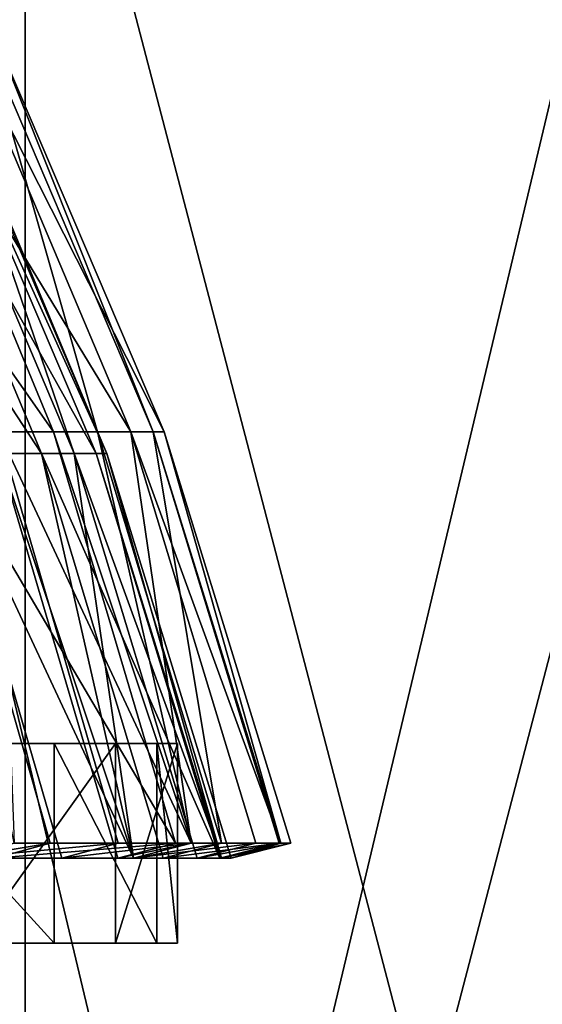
# Model space of a CAD drawing. Extents: x -19.2 to 22.3, y -16.7 to 39.3.
# Tile 50 of 56: x 11.4 to 13.1, y -8.9 to -5.7. Entities that reach past the tile are written whole.
import ezdxf

# ---------------------------------------------------------------- set-up
doc = ezdxf.new("R2010")
doc.units = 0
doc.header["$LTSCALE"] = 25.4
doc.layers.get('0').update_dxf_attribs({"color": 13, "linetype": 'CONTINUOUS'})

# ---------------------------------------------------------------- blocks, each defined once
blk = doc.blocks.new('PICCO-LED-S-9106_STL')
at = {"color": 8}
mesh = blk.add_polyface(dxfattribs=at)
corners = [(11.4317, -4.3137, 8.6055), (8.3882, -14.3137, 6.8483), (8.3882, -4.3137, 6.8483), (11.4317, -14.3137, 8.6055)]
mesh.append_faces([[corners[k] for k in face] for face in [(0, 1, 2), (1, 0, 3)]], dxfattribs={"vtx0": -1, "color": 8})
mesh = blk.add_polyface(dxfattribs=at)
corners = [(11.4317, -14.3137, 35.8052), (8.3882, -4.3137, 37.5623), (8.3882, -14.3137, 37.5623), (11.4317, -4.3137, 35.8052)]
mesh.append_faces([[corners[k] for k in face] for face in [(0, 1, 2), (1, 0, 3)]], dxfattribs={"vtx0": -1, "color": 8})
mesh = blk.add_polyface(dxfattribs=at)
corners = [(14.0433, -4.3137, 10.957), (11.4317, -14.3137, 8.6055), (11.4317, -4.3137, 8.6055), (14.0433, -14.3137, 10.957)]
mesh.append_faces([[corners[k] for k in face] for face in [(0, 1, 2), (1, 0, 3)]], dxfattribs={"vtx0": -1, "color": 8})
mesh = blk.add_polyface(dxfattribs=at)
corners = [(14.0433, -14.3137, 33.4536), (11.4317, -4.3137, 35.8052), (11.4317, -14.3137, 35.8052), (14.0433, -4.3137, 33.4536)]
mesh.append_faces([[corners[k] for k in face] for face in [(0, 1, 2), (1, 0, 3)]], dxfattribs={"vtx0": -1, "color": 8})
mesh = blk.add_polyface(dxfattribs=at)
corners = [(13.2165, -5.6493, 12.9023), (10.8539, -15.5714, 10.5397), (13.2165, -15.5714, 12.9023), (10.8539, -5.6493, 10.5397)]
mesh.append_faces([[corners[k] for k in face] for face in [(0, 1, 2), (1, 0, 3)]], dxfattribs={"vtx0": -1, "color": 8})
mesh = blk.add_polyface(dxfattribs=at)
corners = [(10.8539, -5.6493, 33.871), (13.2165, -15.5714, 31.5084), (10.8539, -15.5714, 33.871), (13.2165, -5.6493, 31.5084)]
mesh.append_faces([[corners[k] for k in face] for face in [(0, 1, 2), (1, 0, 3)]], dxfattribs={"vtx0": -1, "color": 8})
at = {"color": 7}
mesh = blk.add_polyface(dxfattribs=at)
corners = [(10.6196, -5.7555, 18.5274), (11.5233, -7.0452, 19.4803), (11.131, -7.0452, 18.32), (10.9909, -5.7555, 19.6258)]
mesh.append_faces([[corners[k] for k in face] for face in [(0, 1, 2), (1, 0, 3)]], dxfattribs={"vtx0": -1, "color": 7})
mesh = blk.add_polyface(dxfattribs=at)
corners = [(11.1272, -5.7555, 24.2211), (11.3443, -7.0452, 25.5163), (11.6672, -7.0452, 24.3347), (10.8215, -5.7555, 25.3395)]
mesh.append_faces([[corners[k] for k in face] for face in [(0, 1, 2), (1, 0, 3)]], dxfattribs={"vtx0": -1, "color": 7})
mesh = blk.add_polyface(dxfattribs=at)
corners = [(10.9909, -5.7555, 19.6258), (11.7756, -7.0452, 20.6789), (11.5233, -7.0452, 19.4803), (11.2297, -5.7555, 20.7604)]
mesh.append_faces([[corners[k] for k in face] for face in [(0, 1, 2), (1, 0, 3)]], dxfattribs={"vtx0": -1, "color": 7})
mesh = blk.add_polyface(dxfattribs=at)
corners = [(11.2983, -5.7555, 23.0743), (11.6672, -7.0452, 24.3347), (11.8481, -7.0452, 23.1233), (11.1272, -5.7555, 24.2211)]
mesh.append_faces([[corners[k] for k in face] for face in [(0, 1, 2), (1, 0, 3)]], dxfattribs={"vtx0": -1, "color": 7})
mesh = blk.add_polyface(dxfattribs=at)
corners = [(11.2297, -5.7555, 20.7604), (11.8844, -7.0452, 21.899), (11.7756, -7.0452, 20.6789), (11.3327, -5.7555, 21.9153)]
mesh.append_faces([[corners[k] for k in face] for face in [(0, 1, 2), (1, 0, 3)]], dxfattribs={"vtx0": -1, "color": 7})
mesh = blk.add_polyface(dxfattribs=at)
corners = [(11.3327, -5.7555, 21.9153), (11.8481, -7.0452, 23.1233), (11.8844, -7.0452, 21.899), (11.2983, -5.7555, 23.0743)]
mesh.append_faces([[corners[k] for k in face] for face in [(0, 1, 2), (1, 0, 3)]], dxfattribs={"vtx0": -1, "color": 7})
mesh = blk.add_polyface(dxfattribs=at)
corners = [(10.6539, -5.849, 25.2829), (11.4844, -7.1167, 24.2963), (11.1674, -7.1167, 25.4565), (10.954, -5.849, 24.1846)]
mesh.append_faces([[corners[k] for k in face] for face in [(0, 1, 2), (1, 0, 3)]], dxfattribs={"vtx0": -1, "color": 7})
mesh = blk.add_polyface(dxfattribs=at)
corners = [(11.0548, -5.849, 20.7866), (11.3431, -7.1167, 19.5296), (11.5908, -7.1167, 20.7065), (10.8203, -5.849, 19.6724)]
mesh.append_faces([[corners[k] for k in face] for face in [(0, 1, 2), (1, 0, 3)]], dxfattribs={"vtx0": -1, "color": 7})
mesh = blk.add_polyface(dxfattribs=at)
corners = [(10.954, -5.849, 24.1846), (11.662, -7.1167, 23.1067), (11.4844, -7.1167, 24.2963), (11.1221, -5.849, 23.0586)]
mesh.append_faces([[corners[k] for k in face] for face in [(0, 1, 2), (1, 0, 3)]], dxfattribs={"vtx0": -1, "color": 7})
mesh = blk.add_polyface(dxfattribs=at)
corners = [(11.1559, -5.849, 21.9206), (11.5908, -7.1167, 20.7065), (11.6976, -7.1167, 21.9045), (11.0548, -5.849, 20.7866)]
mesh.append_faces([[corners[k] for k in face] for face in [(0, 1, 2), (1, 0, 3)]], dxfattribs={"vtx0": -1, "color": 7})
mesh = blk.add_polyface(dxfattribs=at)
corners = [(11.1221, -5.849, 23.0586), (11.6976, -7.1167, 21.9045), (11.662, -7.1167, 23.1067), (11.1559, -5.849, 21.9206)]
mesh.append_faces([[corners[k] for k in face] for face in [(0, 1, 2), (1, 0, 3)]], dxfattribs={"vtx0": -1, "color": 7})
mesh = blk.add_polyface(dxfattribs=at)
corners = [(11.131, -7.0452, 18.32), (11.9207, -8.3862, 19.3718), (11.5127, -8.3862, 18.1652), (11.5233, -7.0452, 19.4803)]
mesh.append_faces([[corners[k] for k in face] for face in [(0, 1, 2), (1, 0, 3)]], dxfattribs={"vtx0": -1, "color": 7})
mesh = blk.add_polyface(dxfattribs=at)
corners = [(11.131, -7.0452, 18.32), (11.5127, -8.3862, 18.1652), (11.3954, -8.3862, 17.8871)]
mesh.append_faces([[corners[k] for k in face] for face in [(0, 1, 2)]], dxfattribs={"color": 7})
mesh = blk.add_polyface(dxfattribs=at)
corners = [(11.3443, -7.0452, 25.5163), (11.3954, -8.3862, 26.5236), (11.7346, -8.3862, 25.6482)]
mesh.append_faces([[corners[k] for k in face] for face in [(0, 1, 2)]], dxfattribs={"color": 7})
mesh = blk.add_polyface(dxfattribs=at)
corners = [(11.3443, -7.0452, 25.5163), (11.7346, -8.3862, 25.6482), (11.9719, -8.3862, 24.8443)]
mesh.append_faces([[corners[k] for k in face] for face in [(0, 1, 2)]], dxfattribs={"color": 7})
mesh = blk.add_polyface(dxfattribs=at)
corners = [(11.3443, -7.0452, 25.5163), (11.9719, -8.3862, 24.8443), (11.6672, -7.0452, 24.3347)]
mesh.append_faces([[corners[k] for k in face] for face in [(0, 1, 2)]], dxfattribs={"color": 7})
mesh = blk.add_polyface(dxfattribs=at)
corners = [(11.7756, -7.0452, 20.6789), (11.9719, -8.3862, 19.5664), (11.5233, -7.0452, 19.4803)]
mesh.append_faces([[corners[k] for k in face] for face in [(0, 1, 2)]], dxfattribs={"color": 7})
mesh = blk.add_polyface(dxfattribs=at)
corners = [(11.5233, -7.0452, 19.4803), (11.9719, -8.3862, 19.5664), (11.9207, -8.3862, 19.3718)]
mesh.append_faces([[corners[k] for k in face] for face in [(0, 1, 2)]], dxfattribs={"color": 7})
mesh = blk.add_polyface(dxfattribs=at)
corners = [(11.6672, -7.0452, 24.3347), (11.9719, -8.3862, 24.8443), (12.0703, -8.3862, 24.4196)]
mesh.append_faces([[corners[k] for k in face] for face in [(0, 1, 2)]], dxfattribs={"color": 7})
mesh = blk.add_polyface(dxfattribs=at)
corners = [(11.8481, -7.0452, 23.1233), (12.0703, -8.3862, 24.4196), (12.2584, -8.3862, 23.1599), (11.6672, -7.0452, 24.3347)]
mesh.append_faces([[corners[k] for k in face] for face in [(0, 1, 2), (1, 0, 3)]], dxfattribs={"vtx0": -1, "color": 7})
mesh = blk.add_polyface(dxfattribs=at)
corners = [(11.8844, -7.0452, 21.899), (12.2641, -8.3862, 21.3176), (11.7756, -7.0452, 20.6789)]
mesh.append_faces([[corners[k] for k in face] for face in [(0, 1, 2)]], dxfattribs={"color": 7})
mesh = blk.add_polyface(dxfattribs=at)
corners = [(11.7756, -7.0452, 20.6789), (12.2641, -8.3862, 21.3176), (12.183, -8.3862, 20.6181)]
mesh.append_faces([[corners[k] for k in face] for face in [(0, 1, 2)]], dxfattribs={"color": 7})
mesh = blk.add_polyface(dxfattribs=at)
corners = [(11.7756, -7.0452, 20.6789), (12.183, -8.3862, 20.6181), (11.9719, -8.3862, 19.5664)]
mesh.append_faces([[corners[k] for k in face] for face in [(0, 1, 2)]], dxfattribs={"color": 7})
mesh = blk.add_polyface(dxfattribs=at)
corners = [(11.8481, -7.0452, 23.1233), (12.2584, -8.3862, 23.1599), (12.2641, -8.3862, 23.0931)]
mesh.append_faces([[corners[k] for k in face] for face in [(0, 1, 2)]], dxfattribs={"color": 7})
mesh = blk.add_polyface(dxfattribs=at)
corners = [(11.8481, -7.0452, 23.1233), (12.2641, -8.3862, 23.0931), (11.8844, -7.0452, 21.899)]
mesh.append_faces([[corners[k] for k in face] for face in [(0, 1, 2)]], dxfattribs={"color": 7})
mesh = blk.add_polyface(dxfattribs=at)
corners = [(11.8844, -7.0452, 21.899), (12.2641, -8.3862, 23.0931), (12.2961, -8.3862, 21.8868)]
mesh.append_faces([[corners[k] for k in face] for face in [(0, 1, 2)]], dxfattribs={"color": 7})
mesh = blk.add_polyface(dxfattribs=at)
corners = [(11.8844, -7.0452, 21.899), (12.2961, -8.3862, 21.8868), (12.2641, -8.3862, 21.3176)]
mesh.append_faces([[corners[k] for k in face] for face in [(0, 1, 2)]], dxfattribs={"color": 7})
mesh = blk.add_polyface(dxfattribs=at)
corners = [(11.3431, -7.1167, 19.5296), (11.3329, -8.4347, 18.2381), (11.7335, -8.4347, 19.4229), (10.9579, -7.1167, 18.3902)]
mesh.append_faces([[corners[k] for k in face] for face in [(0, 1, 2), (1, 0, 3)]], dxfattribs={"vtx0": -1, "color": 7})
mesh = blk.add_polyface(dxfattribs=at)
corners = [(11.4844, -7.1167, 24.2963), (11.7838, -8.4347, 24.7967), (11.1674, -7.1167, 25.4565)]
mesh.append_faces([[corners[k] for k in face] for face in [(0, 1, 2)]], dxfattribs={"color": 7})
mesh = blk.add_polyface(dxfattribs=at)
corners = [(11.1674, -7.1167, 25.4565), (11.7838, -8.4347, 24.7967), (11.5508, -8.4347, 25.5861)]
mesh.append_faces([[corners[k] for k in face] for face in [(0, 1, 2)]], dxfattribs={"color": 7})
mesh = blk.add_polyface(dxfattribs=at)
corners = [(11.1674, -7.1167, 25.4565), (11.5508, -8.4347, 25.5861), (11.2177, -8.4347, 26.4456)]
mesh.append_faces([[corners[k] for k in face] for face in [(0, 1, 2)]], dxfattribs={"color": 7})
mesh = blk.add_polyface(dxfattribs=at)
corners = [(11.3431, -7.1167, 19.5296), (11.7335, -8.4347, 19.4229), (11.7838, -8.4347, 19.614)]
mesh.append_faces([[corners[k] for k in face] for face in [(0, 1, 2)]], dxfattribs={"color": 7})
mesh = blk.add_polyface(dxfattribs=at)
corners = [(11.3431, -7.1167, 19.5296), (11.7838, -8.4347, 19.614), (11.5908, -7.1167, 20.7065)]
mesh.append_faces([[corners[k] for k in face] for face in [(0, 1, 2)]], dxfattribs={"color": 7})
mesh = blk.add_polyface(dxfattribs=at)
corners = [(11.4844, -7.1167, 24.2963), (12.0651, -8.4347, 23.1427), (11.8804, -8.4347, 24.3796), (11.662, -7.1167, 23.1067)]
mesh.append_faces([[corners[k] for k in face] for face in [(0, 1, 2), (1, 0, 3)]], dxfattribs={"vtx0": -1, "color": 7})
mesh = blk.add_polyface(dxfattribs=at)
corners = [(11.4844, -7.1167, 24.2963), (11.8804, -8.4347, 24.3796), (11.7838, -8.4347, 24.7967)]
mesh.append_faces([[corners[k] for k in face] for face in [(0, 1, 2)]], dxfattribs={"color": 7})
mesh = blk.add_polyface(dxfattribs=at)
corners = [(11.5908, -7.1167, 20.7065), (12.0707, -8.4347, 21.3336), (11.6976, -7.1167, 21.9045)]
mesh.append_faces([[corners[k] for k in face] for face in [(0, 1, 2)]], dxfattribs={"color": 7})
mesh = blk.add_polyface(dxfattribs=at)
corners = [(11.5908, -7.1167, 20.7065), (11.7838, -8.4347, 19.614), (11.9911, -8.4347, 20.6468)]
mesh.append_faces([[corners[k] for k in face] for face in [(0, 1, 2)]], dxfattribs={"color": 7})
mesh = blk.add_polyface(dxfattribs=at)
corners = [(11.5908, -7.1167, 20.7065), (11.9911, -8.4347, 20.6468), (12.0707, -8.4347, 21.3336)]
mesh.append_faces([[corners[k] for k in face] for face in [(0, 1, 2)]], dxfattribs={"color": 7})
mesh = blk.add_polyface(dxfattribs=at)
corners = [(11.662, -7.1167, 23.1067), (12.0707, -8.4347, 23.077), (12.0651, -8.4347, 23.1427)]
mesh.append_faces([[corners[k] for k in face] for face in [(0, 1, 2)]], dxfattribs={"color": 7})
mesh = blk.add_polyface(dxfattribs=at)
corners = [(11.6976, -7.1167, 21.9045), (12.0707, -8.4347, 23.077), (11.662, -7.1167, 23.1067)]
mesh.append_faces([[corners[k] for k in face] for face in [(0, 1, 2)]], dxfattribs={"color": 7})
mesh = blk.add_polyface(dxfattribs=at)
corners = [(11.6976, -7.1167, 21.9045), (12.0707, -8.4347, 21.3336), (12.1022, -8.4347, 21.8925)]
mesh.append_faces([[corners[k] for k in face] for face in [(0, 1, 2)]], dxfattribs={"color": 7})
mesh = blk.add_polyface(dxfattribs=at)
corners = [(11.6976, -7.1167, 21.9045), (12.1022, -8.4347, 21.8925), (12.0707, -8.4347, 23.077)]
mesh.append_faces([[corners[k] for k in face] for face in [(0, 1, 2)]], dxfattribs={"color": 7})
mesh = blk.add_polyface(dxfattribs=at)
corners = [(-0.115, -8.0608, 11.9552), (3.2166, -8.0608, 11.9552), (1.5508, -8.0608, 11.8207), (-1.7377, -8.0608, 12.3551), (4.8393, -8.0608, 12.3551), (-3.2752, -8.0608, 13.0102), (6.3768, -8.0608, 13.0102), (-4.6877, -8.0608, 13.9034), (7.7893, -8.0608, 13.9034), (-5.9386, -8.0608, 15.0116), (9.0403, -8.0608, 15.0116), (-6.9956, -8.0608, 16.3062), (10.0972, -8.0608, 16.3062), (-7.8312, -8.0608, 17.7535), (10.9328, -8.0608, 17.7535), (-8.4238, -8.0608, 19.3161), (11.5255, -8.0608, 19.3161), (-8.7581, -8.0608, 20.9536), (11.8598, -8.0608, 20.9536), (-8.8254, -8.0608, 22.6235), (11.9271, -8.0608, 22.6235), (-8.624, -8.0608, 24.2825), (11.7256, -8.0608, 24.2825), (-8.159, -8.0608, 25.8878), (11.2606, -8.0608, 25.8878), (-7.4426, -8.0608, 27.3977), (10.5442, -8.0608, 27.3977), (-6.4932, -8.0608, 28.7731), (9.5948, -8.0608, 28.7731), (-5.3355, -8.0608, 29.9784), (8.4371, -8.0608, 29.9784), (-3.9994, -8.0608, 30.9823), (7.1011, -8.0608, 30.9823), (-2.5196, -8.0608, 31.759), (5.6213, -8.0608, 31.759), (-0.9344, -8.0608, 32.2882), (4.036, -8.0608, 32.2882), (0.7152, -8.0608, 32.5563), (2.3864, -8.0608, 32.5563)]
mesh.append_faces([[corners[k] for k in face] for face in [(0, 1, 2), (36, 37, 38)]], dxfattribs={"vtx0": -1, "color": 7})
mesh.append_faces([[corners[k] for k in face] for face in [(1, 3, 4), (4, 5, 6), (6, 7, 8), (8, 9, 10), (10, 11, 12), (12, 13, 14), (14, 15, 16), (16, 17, 18), (18, 19, 20), (20, 21, 22), (22, 23, 24), (24, 25, 26), (26, 27, 28), (28, 29, 30), (30, 31, 32), (32, 33, 34), (34, 35, 36)]], dxfattribs={"vtx0": -1, "vtx1": -1, "color": 7})
mesh.append_faces([[corners[k] for k in face] for face in [(1, 0, 3), (4, 3, 5), (6, 5, 7), (8, 7, 9), (10, 9, 11), (12, 11, 13), (14, 13, 15), (16, 15, 17), (18, 17, 19), (20, 19, 21), (22, 21, 23), (24, 23, 25), (26, 25, 27), (28, 27, 29), (30, 29, 31), (32, 31, 33), (34, 33, 35), (36, 35, 37)]], dxfattribs={"vtx0": -1, "vtx2": -1, "color": 7})
mesh = blk.add_polyface(dxfattribs=at)
corners = [(10.9328, -8.0608, 17.7535), (11.5255, -8.7116, 19.3161), (10.9328, -8.7116, 17.7535), (11.5255, -8.0608, 19.3161)]
mesh.append_faces([[corners[k] for k in face] for face in [(0, 1, 2), (1, 0, 3)]], dxfattribs={"vtx0": -1, "color": 7})
mesh = blk.add_polyface(dxfattribs=at)
corners = [(11.7256, -8.0608, 24.2825), (11.2606, -8.7116, 25.8878), (11.7256, -8.7116, 24.2825), (11.2606, -8.0608, 25.8878)]
mesh.append_faces([[corners[k] for k in face] for face in [(0, 1, 2), (1, 0, 3)]], dxfattribs={"vtx0": -1, "color": 7})
mesh = blk.add_polyface(dxfattribs=at)
corners = [(11.5255, -8.0608, 19.3161), (11.8598, -8.7116, 20.9536), (11.5255, -8.7116, 19.3161), (11.8598, -8.0608, 20.9536)]
mesh.append_faces([[corners[k] for k in face] for face in [(0, 1, 2), (1, 0, 3)]], dxfattribs={"vtx0": -1, "color": 7})
mesh = blk.add_polyface(dxfattribs=at)
corners = [(11.9271, -8.0608, 22.6235), (11.7256, -8.7116, 24.2825), (11.9271, -8.7116, 22.6235), (11.7256, -8.0608, 24.2825)]
mesh.append_faces([[corners[k] for k in face] for face in [(0, 1, 2), (1, 0, 3)]], dxfattribs={"vtx0": -1, "color": 7})
mesh = blk.add_polyface(dxfattribs=at)
corners = [(11.8598, -8.0608, 20.9536), (11.9271, -8.7116, 22.6235), (11.8598, -8.7116, 20.9536), (11.9271, -8.0608, 22.6235)]
mesh.append_faces([[corners[k] for k in face] for face in [(0, 1, 2), (1, 0, 3)]], dxfattribs={"vtx0": -1, "color": 7})
mesh = blk.add_polyface(dxfattribs=at)
corners = [(11.5127, -8.3862, 18.1652), (11.2177, -8.4347, 17.965), (11.3954, -8.3862, 17.8871), (11.3329, -8.4347, 18.2381)]
mesh.append_faces([[corners[k] for k in face] for face in [(0, 1, 2), (1, 0, 3)]], dxfattribs={"vtx0": -1, "color": 7})
mesh = blk.add_polyface(dxfattribs=at)
corners = [(11.7346, -8.3862, 25.6482), (11.2177, -8.4347, 26.4456), (11.5508, -8.4347, 25.5861), (11.3954, -8.3862, 26.5236)]
mesh.append_faces([[corners[k] for k in face] for face in [(0, 1, 2), (1, 0, 3)]], dxfattribs={"vtx0": -1, "color": 7})
mesh = blk.add_polyface(dxfattribs=at)
corners = [(11.9207, -8.3862, 19.3718), (11.3329, -8.4347, 18.2381), (11.5127, -8.3862, 18.1652), (11.7335, -8.4347, 19.4229)]
mesh.append_faces([[corners[k] for k in face] for face in [(0, 1, 2), (1, 0, 3)]], dxfattribs={"vtx0": -1, "color": 7})
mesh = blk.add_polyface(dxfattribs=at)
corners = [(11.9719, -8.3862, 24.8443), (11.5508, -8.4347, 25.5861), (11.7838, -8.4347, 24.7967), (11.7346, -8.3862, 25.6482)]
mesh.append_faces([[corners[k] for k in face] for face in [(0, 1, 2), (1, 0, 3)]], dxfattribs={"vtx0": -1, "color": 7})
mesh = blk.add_polyface(dxfattribs=at)
corners = [(11.9719, -8.3862, 19.5664), (11.7335, -8.4347, 19.4229), (11.9207, -8.3862, 19.3718), (11.7838, -8.4347, 19.614)]
mesh.append_faces([[corners[k] for k in face] for face in [(0, 1, 2), (1, 0, 3)]], dxfattribs={"vtx0": -1, "color": 7})
mesh = blk.add_polyface(dxfattribs=at)
corners = [(12.183, -8.3862, 20.6181), (11.7838, -8.4347, 19.614), (11.9719, -8.3862, 19.5664), (11.9911, -8.4347, 20.6468)]
mesh.append_faces([[corners[k] for k in face] for face in [(0, 1, 2), (1, 0, 3)]], dxfattribs={"vtx0": -1, "color": 7})
mesh = blk.add_polyface(dxfattribs=at)
corners = [(12.0703, -8.3862, 24.4196), (11.7838, -8.4347, 24.7967), (11.8804, -8.4347, 24.3796), (11.9719, -8.3862, 24.8443)]
mesh.append_faces([[corners[k] for k in face] for face in [(0, 1, 2), (1, 0, 3)]], dxfattribs={"vtx0": -1, "color": 7})
mesh = blk.add_polyface(dxfattribs=at)
corners = [(12.2584, -8.3862, 23.1599), (11.8804, -8.4347, 24.3796), (12.0651, -8.4347, 23.1427), (12.0703, -8.3862, 24.4196)]
mesh.append_faces([[corners[k] for k in face] for face in [(0, 1, 2), (1, 0, 3)]], dxfattribs={"vtx0": -1, "color": 7})
mesh = blk.add_polyface(dxfattribs=at)
corners = [(12.2641, -8.3862, 21.3176), (11.9911, -8.4347, 20.6468), (12.183, -8.3862, 20.6181), (12.0707, -8.4347, 21.3336)]
mesh.append_faces([[corners[k] for k in face] for face in [(0, 1, 2), (1, 0, 3)]], dxfattribs={"vtx0": -1, "color": 7})
mesh = blk.add_polyface(dxfattribs=at)
corners = [(12.2641, -8.3862, 23.0931), (12.0651, -8.4347, 23.1427), (12.0707, -8.4347, 23.077), (12.2584, -8.3862, 23.1599)]
mesh.append_faces([[corners[k] for k in face] for face in [(0, 1, 2), (1, 0, 3)]], dxfattribs={"vtx0": -1, "color": 7})
mesh = blk.add_polyface(dxfattribs=at)
corners = [(12.2961, -8.3862, 21.8868), (12.0707, -8.4347, 21.3336), (12.2641, -8.3862, 21.3176), (12.1022, -8.4347, 21.8925)]
mesh.append_faces([[corners[k] for k in face] for face in [(0, 1, 2), (1, 0, 3)]], dxfattribs={"vtx0": -1, "color": 7})
mesh = blk.add_polyface(dxfattribs=at)
corners = [(12.2641, -8.3862, 23.0931), (12.1022, -8.4347, 21.8925), (12.2961, -8.3862, 21.8868), (12.0707, -8.4347, 23.077)]
mesh.append_faces([[corners[k] for k in face] for face in [(0, 1, 2), (1, 0, 3)]], dxfattribs={"vtx0": -1, "color": 7})
mesh = blk.add_polyface(dxfattribs=at)
corners = [(3.2166, -8.7116, 11.9552), (-0.115, -8.7116, 11.9552), (1.5508, -8.7116, 11.8207), (4.8393, -8.7116, 12.3551), (-1.7377, -8.7116, 12.3551), (6.3768, -8.7116, 13.0102), (-3.2752, -8.7116, 13.0102), (7.7893, -8.7116, 13.9034), (-4.6877, -8.7116, 13.9034), (9.0403, -8.7116, 15.0116), (-5.9386, -8.7116, 15.0116), (10.0972, -8.7116, 16.3062), (-6.9956, -8.7116, 16.3062), (10.9328, -8.7116, 17.7535), (-7.8312, -8.7116, 17.7535), (11.5255, -8.7116, 19.3161), (-8.4238, -8.7116, 19.3161), (11.8598, -8.7116, 20.9536), (-8.7581, -8.7116, 20.9536), (11.9271, -8.7116, 22.6235), (-8.8254, -8.7116, 22.6235), (11.7256, -8.7116, 24.2825), (-8.624, -8.7116, 24.2825), (11.2606, -8.7116, 25.8878), (-8.159, -8.7116, 25.8878), (10.5442, -8.7116, 27.3977), (-7.4426, -8.7116, 27.3977), (9.5948, -8.7116, 28.7731), (-6.4932, -8.7116, 28.7731), (8.4371, -8.7116, 29.9784), (-5.3355, -8.7116, 29.9784), (7.1011, -8.7116, 30.9823), (-3.9994, -8.7116, 30.9823), (5.6213, -8.7116, 31.759), (-2.5196, -8.7116, 31.759), (4.036, -8.7116, 32.2882), (-0.9344, -8.7116, 32.2882), (2.3864, -8.7116, 32.5563), (0.7152, -8.7116, 32.5563)]
mesh.append_faces([[corners[k] for k in face] for face in [(0, 1, 2), (36, 37, 38)]], dxfattribs={"vtx0": -1, "color": 7})
mesh.append_faces([[corners[k] for k in face] for face in [(1, 3, 4), (4, 5, 6), (6, 7, 8), (8, 9, 10), (10, 11, 12), (12, 13, 14), (14, 15, 16), (16, 17, 18), (18, 19, 20), (20, 21, 22), (22, 23, 24), (24, 25, 26), (26, 27, 28), (28, 29, 30), (30, 31, 32), (32, 33, 34), (34, 35, 36)]], dxfattribs={"vtx0": -1, "vtx1": -1, "color": 7})
mesh.append_faces([[corners[k] for k in face] for face in [(1, 0, 3), (4, 3, 5), (6, 5, 7), (8, 7, 9), (10, 9, 11), (12, 11, 13), (14, 13, 15), (16, 15, 17), (18, 17, 19), (20, 19, 21), (22, 21, 23), (24, 23, 25), (26, 25, 27), (28, 27, 29), (30, 29, 31), (32, 31, 33), (34, 33, 35), (36, 35, 37)]], dxfattribs={"vtx0": -1, "vtx2": -1, "color": 7})

msp = doc.modelspace()

# ---------------------------------------------------------------- block references
at = {"color": 0}
msp.add_blockref('PICCO-LED-S-9106_STL', (0, 0), dxfattribs=at)

doc.saveas('drawing.dxf')
